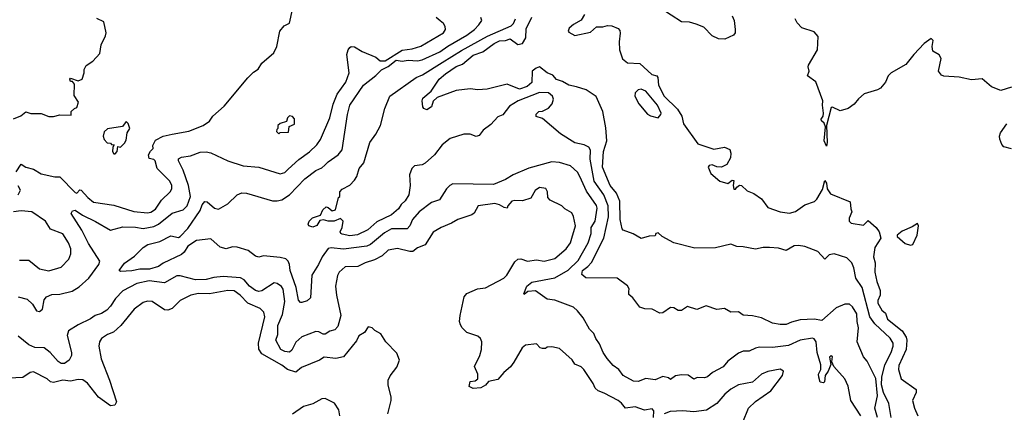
# Model space of a CAD drawing. Extents: x 1793424 to 1900092, y 321114 to 470632.
# Tile 218 of 256: x 1853376 to 1859758, y 417168 to 419709. Entities that reach past the tile are written whole.
import ezdxf

# ---------------------------------------------------------------- set-up
doc = ezdxf.new("R2010")
doc.units = 0

msp = doc.modelspace()

# ---------------------------------------------------------------- linework, layer by layer
at = {"layer": '0CON05XD'}
for points in [[(1853353.8, 418725), (1853385, 418773.3), (1853414.5, 418754.5), (1853465, 418741.9), (1853515, 418712.5), (1853602.6, 418692.6), (1853635, 418691.8), (1853735, 418590.8), (1853745, 418586.2), (1853765, 418607.5), (1853775, 418606.7), (1853817.9, 418557.9), (1853855, 418527.5), (1853985, 418508.6), (1854115, 418468.1), (1854205, 418460), (1854225, 418463.3), (1854255, 418482.9), (1854295, 418540), (1854351.2, 418595), (1854362, 418615), (1854362.5, 418635), (1854348, 418665), (1854265.8, 418745), (1854254.2, 418795), (1854245, 418804.2), (1854215, 418810), (1854211.4, 418835), (1854222.8, 418857.2), (1854241.2, 418875), (1854238, 418895), (1854255, 418930), (1854305, 418955.7), (1854365, 418967.5), (1854472.3, 418987.7), (1854565.9, 419024.1), (1854605, 419052.5), (1854627.5, 419085), (1854701.2, 419148.8), (1854855, 419333.3), (1854891.2, 419368.8), (1854921.7, 419388.3), (1854945, 419427.5), (1855022.5, 419495), (1855042.5, 419535), (1855062.5, 419635), (1855090.7, 419669.3), (1855123.6, 419686.4), (1855143.3, 419775)], [(1857994, 419735), (1858006.2, 419705), (1858013.8, 419645), (1858013.3, 419625), (1858001.7, 419608.3), (1857947.5, 419582.5), (1857905, 419585.6), (1857865, 419605.6), (1857810.7, 419660.7), (1857760.7, 419680.7), (1857716.8, 419693.2), (1857665.7, 419695.7), (1857532.3, 419782.3)], [(1853335, 419066.7), (1853383.8, 419086.2), (1853415, 419112.5), (1853447, 419103), (1853515, 419102.5), (1853565, 419082.5), (1853595, 419082.5), (1853635, 419092.5), (1853708.3, 419091.7), (1853710, 419115), (1853730, 419135), (1853745, 419140), (1853757.5, 419175), (1853728.3, 419218.3), (1853731.7, 419291.7), (1853718.3, 419308.3), (1853705, 419310), (1853700, 419325), (1853705, 419330), (1853755, 419312.5), (1853780, 419325), (1853793.3, 419365), (1853793.6, 419386.4), (1853807, 419413), (1853849.3, 419440.7), (1853895, 419490), (1853903, 419547), (1853932.5, 419605), (1853936.7, 419625), (1853920, 419695), (1853875, 419717.5)], [(1853365.7, 417915.7), (1853425, 417901.2), (1853458.8, 417868.8), (1853484.1, 417824.1), (1853505, 417820), (1853523.9, 417836.1), (1853534.2, 417895), (1853548.8, 417915), (1853585, 417930), (1853635, 417932.2), (1853715, 417951.1), (1853760.5, 417979.5), (1853824.7, 418035.3), (1853889.4, 418125), (1853896, 418146), (1853820.9, 418260.9), (1853777.7, 418347.7), (1853710, 418455), (1853717, 418473), (1853735, 418475.7), (1853783.5, 418443.5), (1853867, 418403), (1853965, 418346.2), (1854045, 418368.6), (1854126.6, 418366.6), (1854175, 418356.9), (1854245, 418370), (1854275, 418386.5), (1854365, 418456.9), (1854435, 418479.4), (1854460.5, 418505), (1854482.7, 418565), (1854470.5, 418635), (1854435.6, 418735), (1854406, 418795), (1854405, 418807.5), (1854425, 418820), (1854482.3, 418827.7), (1854545, 418850.8), (1854585, 418854), (1854615, 418848), (1854725, 418796), (1854825, 418762.5), (1854925, 418754.2), (1855065, 418712), (1855095, 418720.8), (1855115, 418740.8), (1855185, 418804.3), (1855255, 418854.2), (1855301.1, 418898.9), (1855326.1, 418933.9), (1855386.7, 419073.3), (1855407.2, 419162.8), (1855432.5, 419227.5), (1855489.4, 419305), (1855511.1, 419365), (1855495.8, 419484.2), (1855504, 419515), (1855515, 419530), (1855525, 419536.2), (1855545, 419533.8), (1855595, 419502.9), (1855685, 419465.6), (1855713.2, 419443.2), (1855745, 419442.9), (1855855, 419511.5), (1855920, 419520), (1855975, 419536.9), (1856122, 419625), (1856136, 419645), (1856134, 419665), (1856122, 419685), (1856101.7, 419701.7), (1856074.5, 419724.5)], [(1854154.3, 418094.3), (1854102.5, 418082.5), (1854028.3, 418078.3), (1854020, 418085), (1854055, 418132.5), (1854120.5, 418179.5), (1854176.2, 418235), (1854206.7, 418255), (1854285, 418273.1), (1854355, 418310.8), (1854405, 418300), (1854415, 418306.2), (1854465, 418356.7), (1854545.4, 418474.6), (1854558.7, 418511.3), (1854575, 418533.3), (1854590.7, 418530.7), (1854639.3, 418489.3), (1854665, 418483.3), (1854725, 418518), (1854785, 418575.8), (1854815, 418587.5), (1854845, 418587.1), (1855015, 418537.5), (1855045, 418535.7), (1855075, 418543.3), (1855123.9, 418576.1), (1855225, 418678.6), (1855295, 418732.5), (1855335, 418750.8), (1855353.4, 418766.6), (1855375, 418790), (1855440, 418835), (1855465, 418867.5), (1855500, 419095), (1855515.7, 419155), (1855605, 419286), (1855685, 419348.1), (1855720, 419385), (1855763.8, 419406.2), (1855815, 419447.4), (1855855, 419440.9), (1855893, 419447), (1855955, 419442.9), (1855985, 419448.9), (1856098.9, 419501.1), (1856151.5, 419538.5), (1856275, 419608.1), (1856324.2, 419645), (1856351.4, 419675), (1856371.2, 419705), (1856364.1, 419724.1)], [(1858869.5, 417499.5), (1858845, 417527.5), (1858803.2, 417623.2), (1858813.8, 417715), (1858803.8, 417755), (1858802.7, 417805), (1858775, 417850.8), (1858755, 417867.5), (1858725, 417867.1), (1858668.8, 417845), (1858575, 417762.5), (1858525, 417770.8), (1858435, 417765.7), (1858377.7, 417752.3), (1858345, 417736.2), (1858305, 417735.8), (1858255, 417744.2), (1858185, 417779.2), (1858125, 417792.5), (1858066.1, 417796.1), (1858035, 417817.5), (1857985, 417816.7), (1857945, 417838.8), (1857895, 417833.3), (1857825, 417856.7), (1857765, 417832.5), (1857705, 417852.5), (1857665, 417827.5), (1857645, 417827.5), (1857615, 417843.3), (1857595, 417846.7), (1857545, 417812.5), (1857525, 417810), (1857476.4, 417836.4), (1857427, 417837), (1857395, 417847.5), (1857349.3, 417909.3), (1857325, 417930), (1857325, 417950), (1857326.4, 417966.4), (1857316.4, 417986.4), (1857247.5, 418035), (1857045, 418038.8), (1857020.5, 418060.5), (1857024.2, 418085), (1857058.7, 418111.3), (1857081.9, 418138.1), (1857161.9, 418295), (1857192.8, 418432.8), (1857189.6, 418505), (1857161.8, 418575), (1857100.4, 418665), (1857073.6, 418806.4), (1857075.6, 418865), (1857065, 418883.8), (1857035, 418900), (1856975, 418912), (1856881.2, 418971.2), (1856765, 419070), (1856723, 419083), (1856723, 419097), (1856740, 419115), (1856765, 419117.5), (1856803.6, 419136.4), (1856826.7, 419165), (1856836.7, 419195), (1856830, 419215), (1856802.5, 419235), (1856745, 419238.5), (1856606.2, 419185), (1856550.5, 419149.5), (1856506.4, 419093.6), (1856475, 419080), (1856429.3, 419030.7), (1856380, 418995), (1856355, 418960), (1856335, 418952.5), (1856295, 418967.5), (1856255, 418967.5), (1856165, 418940), (1856115, 418898.6), (1856065.4, 418834.6), (1856005, 418780.8), (1855985, 418770), (1855935, 418763.8), (1855918, 418745), (1855902.5, 418705), (1855907.1, 418635), (1855897.1, 418575), (1855875, 418536.7), (1855847.6, 418512.4), (1855831.4, 418485), (1855785.8, 418445), (1855689.8, 418400.2), (1855632.1, 418347.9), (1855565, 418315.6), (1855515, 418310.4), (1855465, 418320.8), (1855456.7, 418325), (1855454, 418335), (1855466.8, 418363.2), (1855472.5, 418405), (1855455, 418422.5), (1855413.9, 418406.1), (1855375, 418405.8), (1855345, 418412.9), (1855321.2, 418408.8), (1855302.7, 418377.3), (1855275, 418365.7), (1855250, 418375), (1855246, 418385), (1855251.2, 418405), (1855274.3, 418425.7), (1855325, 418443.8), (1855341.3, 418478.7), (1855362, 418498), (1855375, 418494.2), (1855401.2, 418471.2), (1855422.5, 418477.5), (1855442.5, 418557.5), (1855450, 418565), (1855450, 418595), (1855465, 418612.5), (1855515, 418637.5), (1855545, 418670), (1855560, 418695), (1855576.2, 418745), (1855606.8, 418783.2), (1855646, 418915), (1855685, 418967.5), (1855713.8, 419025), (1855742, 419135), (1855775.5, 419214.5), (1855945.5, 419334.5), (1855986.9, 419353.1), (1856115, 419432.7), (1856239.6, 419510.4), (1856408.1, 419601.9), (1856560.8, 419669.2), (1856576.2, 419683.8), (1856590, 419715)], [(1859025.7, 417135), (1859010, 417225), (1858975.5, 417295), (1858962.8, 417345), (1858964.8, 417395), (1858984, 417475), (1859025, 417554), (1859038.5, 417595), (1859037.7, 417615), (1859018.3, 417648.3), (1858919.6, 417739.6), (1858885.4, 417785), (1858836.3, 417976.3), (1858796.4, 418036.4), (1858783.1, 418103.1), (1858769.2, 418135), (1858737.4, 418167.4), (1858655, 418193.3), (1858622.1, 418187.9), (1858595, 418160), (1858548.5, 418208.5), (1858465, 418240), (1858425, 418248.1), (1858395.6, 418244.4), (1858345, 418214.3), (1858295, 418231.2), (1858235, 418234.3), (1858195, 418234.4), (1858144.2, 418224.2), (1858065, 418239.2), (1858025, 418240), (1857985, 418255.5), (1857885, 418233.1), (1857751.2, 418231.2), (1857615, 418263.8), (1857540, 418305), (1857515, 418330), (1857500, 418325), (1857495, 418310), (1857455, 418307.5), (1857405, 418292.5), (1857353.3, 418323.3), (1857286.4, 418346.4), (1857280, 418355), (1857268.1, 418415), (1857266.4, 418535), (1857245.3, 418585.3), (1857203.6, 418635), (1857152.7, 418755), (1857158.9, 418855), (1857182.5, 418925), (1857175, 419010), (1857156.2, 419115), (1857111.7, 419211.7), (1857047.5, 419255), (1856985.6, 419275.6), (1856934.6, 419284.6), (1856895, 419310), (1856855, 419323.1), (1856831.2, 419351.2), (1856795, 419365.4), (1856745, 419403.8), (1856723.6, 419396.4), (1856698.2, 419375), (1856695, 419303.3), (1856665, 419277.1), (1856615, 419260), (1856535, 419291.2), (1856405, 419258.5), (1856345, 419254.2), (1856295, 419261.2), (1856205, 419250), (1856082.5, 419205), (1856055, 419182.5), (1856045.9, 419144.1), (1856015, 419126.7), (1855995, 419133.3), (1855988.8, 419145), (1855984, 419185), (1855989.2, 419200.8), (1856043.7, 419246.3), (1856095.7, 419325), (1856135, 419359.5), (1856204.7, 419405.3), (1856245, 419421.8), (1856315, 419480.6), (1856377.9, 419502.1), (1856451.2, 419555), (1856485, 419571.4), (1856525, 419574.5), (1856555, 419585.6), (1856605, 419547.7), (1856635.3, 419554.7), (1856657.4, 419592.6), (1856659.6, 419650.4), (1856695.6, 419725)], [(1857036.1, 419743.9), (1857014.2, 419705.8), (1856965, 419678.8), (1856936.7, 419655), (1856930, 419635), (1856935, 419627.5), (1856975, 419607.5), (1857075, 419628), (1857115, 419662.1), (1857156.5, 419663.5), (1857185, 419671.5), (1857215, 419668.5), (1857255, 419652), (1857265, 419640), (1857268.8, 419621.2), (1857261.2, 419565), (1857264, 419515), (1857282.5, 419455), (1857315, 419430), (1857395, 419426), (1857474.2, 419354.2), (1857505.2, 419345.2), (1857511.1, 419335), (1857515.4, 419285), (1857553.8, 419213.8), (1857640.4, 419130.4), (1857668.7, 419085), (1857678.2, 419035), (1857770.6, 418905), (1857875, 418871.9), (1857943.9, 418883.9), (1857978.8, 418868.8), (1857985.8, 418845), (1857982.5, 418815), (1857958.6, 418771.4), (1857925, 418754), (1857895, 418756.2), (1857865, 418768.8), (1857845, 418766.2), (1857837.5, 418755), (1857855, 418713.8), (1857914.1, 418664.1), (1857965, 418648.8), (1857995, 418670), (1858005, 418667.5), (1858000, 418635), (1858005, 418612.5), (1858015, 418612.5), (1858023.8, 418626.2), (1858042.5, 418637.5), (1858055, 418636), (1858091.2, 418601.2), (1858135, 418583.8), (1858185, 418548.8), (1858225, 418493.3), (1858305, 418464.4), (1858365, 418457.5), (1858405, 418468), (1858465, 418510), (1858527.6, 418532.4), (1858542.6, 418547.4), (1858579.5, 418610.5), (1858595, 418667.5), (1858605, 418650), (1858610, 418615), (1858632.3, 418582.3), (1858759.3, 418529.3), (1858762.5, 418485), (1858770, 418465), (1858752.5, 418425), (1858752.5, 418405), (1858765, 418392.5), (1858845, 418380), (1858875, 418410), (1858927.5, 418365), (1858947.5, 418335), (1858957.5, 418295), (1858919.2, 418235), (1858910, 418175), (1858920.6, 418135), (1858917.8, 418075), (1858930.8, 418015), (1858952.7, 417957.3), (1858952.5, 417925), (1858938.3, 417891.7), (1858937.8, 417875), (1858965, 417830), (1858988.8, 417808.8), (1859001.2, 417771.2), (1859095.7, 417695), (1859121.1, 417655), (1859127.1, 417635), (1859121.1, 417575), (1859075, 417470), (1859071.4, 417445), (1859090, 417385), (1859186.2, 417315), (1859186.7, 417295), (1859163.8, 417245), (1859176.2, 417195), (1859196.7, 417145)], [(1859005.8, 419345), (1858988, 419305), (1858954.5, 419265.5), (1858935, 419254.3), (1858850, 419230), (1858812.1, 419197.9), (1858785, 419162.5), (1858745, 419134), (1858695, 419118.8), (1858645, 419142.5), (1858635, 419140), (1858606, 419025), (1858610, 418915), (1858605, 418890), (1858591.2, 418925), (1858600, 419015), (1858589.4, 419039.4), (1858572, 419055), (1858570.8, 419065), (1858583.1, 419085), (1858585.7, 419104.3), (1858578.8, 419155), (1858582, 419185), (1858536.1, 419306.1), (1858482.5, 419345), (1858494.2, 419375), (1858485.7, 419405), (1858488.9, 419415), (1858547.5, 419515), (1858550.6, 419600.6), (1858525, 419630.8), (1858446.6, 419656.6), (1858415, 419688), (1858403.1, 419715)], [(1859805, 419272.5), (1859735, 419250), (1859675.8, 419275), (1859615.6, 419325.6), (1859545, 419319.5), (1859465, 419337.8), (1859365, 419344.3), (1859350, 419350), (1859332.5, 419375), (1859349.1, 419459.1), (1859335, 419480.8), (1859293.8, 419505), (1859290, 419535), (1859296.2, 419575), (1859285, 419587.5), (1859238.8, 419555), (1859171.4, 419485), (1859120.2, 419419.8), (1859023.8, 419365), (1859005.8, 419345)], [(1857515, 419073.3), (1857532.5, 419095), (1857533.3, 419105), (1857509.2, 419155), (1857435, 419245.8), (1857405, 419259.2), (1857384.4, 419255.6), (1857366, 419235), (1857364, 419215), (1857388, 419165), (1857445, 419098), (1857465, 419086), (1857515, 419073.3)], [(1855055, 418970), (1855065, 418980), (1855118.3, 418981.7), (1855121.7, 419018.3), (1855157, 419033), (1855156.4, 419066.4), (1855145, 419082.5), (1855125, 419087.5), (1855112.5, 419075), (1855105, 419050), (1855063, 419037), (1855050, 419025), (1855050, 419005), (1855041.7, 418998.3), (1855040, 418985), (1855055, 418970)], [(1853995, 418840), (1854007.5, 418855), (1854011.7, 418888.3), (1854030, 418885), (1854055, 418910), (1854065, 418930), (1854073, 418977), (1854090, 419005), (1854078.3, 419038.3), (1854065, 419050), (1854041.7, 419018.3), (1853945, 419002.5), (1853922.5, 418982.5), (1853917.5, 418955), (1853923, 418933), (1853941.7, 418911.7), (1853965, 418910), (1853971.7, 418901.7), (1853988.3, 418898.3), (1853980, 418885), (1853977.5, 418855), (1853985, 418840), (1853995, 418840)], [(1859805, 418872.5), (1859755, 418886), (1859741.1, 418901.1), (1859729.2, 418935), (1859726, 418955), (1859732.7, 418977.3), (1859773.8, 419035)], [(1858828, 417145), (1858762.5, 417245), (1858747, 417337), (1858723.3, 417385), (1858652.5, 417465), (1858640, 417495), (1858645, 417530), (1858635, 417533.3), (1858624.2, 417525), (1858633.3, 417476.7), (1858616.1, 417433.9), (1858596.7, 417405), (1858592.5, 417365), (1858585, 417357.5), (1858565, 417363.3), (1858556, 417395), (1858554.6, 417415), (1858569.5, 417445), (1858569.2, 417475), (1858544.8, 417555), (1858539.1, 417625), (1858525, 417644.2), (1858515, 417648.1), (1858435, 417635.6), (1858359.3, 417600.7), (1858255, 417588), (1858171.2, 417588.8), (1858145, 417583.8), (1858105, 417563.8), (1858065, 417563.8), (1858035, 417550.8), (1857965, 417498.8), (1857935, 417462), (1857867.5, 417425), (1857833.6, 417396.4), (1857815, 417390), (1857767, 417393), (1857745, 417383.3), (1857708, 417408), (1857665, 417410), (1857626.4, 417403.6), (1857595, 417380), (1857581.7, 417391.7), (1857545, 417400), (1857495, 417377.5), (1857435, 417386), (1857383.6, 417366.4), (1857355, 417368.8), (1857286.7, 417405), (1857260, 417445), (1857221.7, 417471.7), (1857183.8, 417515), (1857157.5, 417555), (1857135, 417610), (1857109.4, 417645), (1857098.2, 417678.2), (1857070, 417705), (1857028.9, 417778.9), (1856992.5, 417825), (1856965, 417847.5), (1856845, 417892.9), (1856795, 417901.2), (1856720, 417955), (1856670.3, 417949.7), (1856645, 417930), (1856642.5, 417935), (1856662.9, 417985), (1856695, 418010.5), (1856845, 418037.8), (1856931.1, 418088.9), (1856995, 418150.6), (1857060, 418265), (1857080.4, 418325), (1857079.6, 418365), (1857106.2, 418405), (1857119.5, 418489.5), (1857115, 418505.8), (1857048.8, 418598.8), (1857006.9, 418695), (1856992.1, 418722.1), (1856945, 418762.5), (1856874.3, 418784.3), (1856825, 418789.2), (1856675, 418747.1), (1856575, 418704.2), (1856525, 418674.3), (1856446.8, 418643.2), (1856183.9, 418646.1), (1856163.6, 418636.4), (1856142.5, 418615), (1856096.8, 418543.2), (1856045, 418526), (1855965, 418465.6), (1855922.5, 418415), (1855905.5, 418374.5), (1855886.7, 418355), (1855785, 418354.6), (1855740, 418330), (1855650, 418255), (1855625, 418242.2), (1855475, 418223.6), (1855395, 418232.5), (1855375, 418228), (1855335.6, 418175), (1855313.3, 418125), (1855270, 418055), (1855260.8, 417909.2), (1855239.7, 417890.3), (1855205, 417878.8), (1855195, 417878.8), (1855183.3, 417893.3), (1855167.3, 417975), (1855129.5, 418085), (1855124.3, 418125), (1855115, 418146.2), (1855100.5, 418160.5), (1855065, 418170), (1854955, 418181.2), (1854925, 418172), (1854905, 418178.8), (1854856.7, 418215), (1854785, 418236), (1854755, 418238), (1854715, 418226.7), (1854675, 418236.2), (1854615, 418291.2), (1854520.9, 418279.1), (1854465, 418243.3), (1854442, 418205), (1854425, 418189.2), (1854306.5, 418133.5), (1854275, 418111.4), (1854216.6, 418093.4), (1854154.3, 418094.3)], [(1853365, 418576.2), (1853380.8, 418605), (1853365, 418633.8)], [(1857484.3, 417134.3), (1857486.9, 417176.9), (1857475, 417191.2), (1857425, 417181.2), (1857365, 417204), (1857303.6, 417193.6), (1857277.7, 417227.7), (1857255, 417243.3), (1857165, 417292), (1857125, 417306.2), (1857106, 417325), (1857093.3, 417355), (1857032.5, 417445), (1857015, 417462.5), (1856975, 417480), (1856956.4, 417506.4), (1856875, 417580), (1856825, 417592.5), (1856795, 417590), (1856785, 417580), (1856765, 417580), (1856750, 417585), (1856725, 417610), (1856655, 417603.3), (1856632.5, 417585), (1856578, 417492), (1856558, 417462), (1856513.3, 417425), (1856475, 417380), (1856415, 417366.7), (1856395, 417342.5), (1856365, 417326.7), (1856315, 417322.5), (1856290, 417335), (1856295, 417366.7), (1856328.5, 417371.5), (1856345.5, 417384.5), (1856344.6, 417414.6), (1856324.2, 417465), (1856358, 417535), (1856368.8, 417575), (1856371.2, 417625), (1856363.3, 417645), (1856345, 417661.2), (1856273.6, 417683.6), (1856243.6, 417713.6), (1856232.5, 417735), (1856227.5, 417755), (1856230, 417795), (1856256.7, 417915), (1856275, 417936.7), (1856343.6, 417966.4), (1856395, 417973.8), (1856514.1, 418035.9), (1856534.1, 418055.9), (1856585, 418142.5), (1856605, 418160), (1856625, 418161.2), (1856666.4, 418146.4), (1856725, 418154), (1856775, 418147.1), (1856845, 418164.2), (1856918, 418225), (1856945.7, 418265), (1856954.2, 418295), (1856978, 418375), (1856966.1, 418436.1), (1856955, 418460), (1856910, 418485), (1856890, 418505), (1856815, 418540), (1856798.3, 418558.3), (1856797.5, 418595), (1856786.4, 418616.4), (1856745, 418622.5), (1856717, 418603), (1856690, 418555), (1856635, 418537.5), (1856585, 418538.8), (1856566.4, 418533.6), (1856540, 418505), (1856535, 418490), (1856515, 418492.5), (1856485, 418510), (1856455, 418518.8), (1856347.5, 418505), (1856322.3, 418457.7), (1856307.5, 418445), (1856215, 418415.8), (1856175, 418391.2), (1856107.5, 418365), (1856055, 418333.3), (1856005, 418252.5), (1855955, 418233.3), (1855925, 418208.8), (1855905, 418208), (1855825, 418227.5), (1855765, 418217.5), (1855725, 418180.8), (1855675.5, 418154.5), (1855615, 418135.6), (1855567.9, 418112.1), (1855485, 418108.8), (1855446, 418074), (1855435.9, 418054.1), (1855422.9, 417985), (1855428.6, 417925), (1855457.1, 417795), (1855437, 417723), (1855418.3, 417701.7), (1855385, 417692.7), (1855355, 417674.4), (1855343.1, 417673.1), (1855315, 417688.8), (1855295, 417691.2), (1855205, 417655.8), (1855165, 417620.8), (1855139.6, 417570.4), (1855125, 417557.1), (1855095, 417561.2), (1855068.6, 417575), (1855035.4, 417635), (1855048.4, 417671.6), (1855049.3, 417730.7), (1855078.6, 417801.4), (1855093.6, 417885), (1855084.3, 417965), (1855072.6, 417982.6), (1855045, 418002), (1855025, 418006.2), (1854945, 417954.2), (1854925, 417949.2), (1854905, 417955.7), (1854865, 417983.8), (1854830.5, 418025), (1854807.3, 418037.3), (1854695, 418046.9), (1854635, 418040), (1854585, 418027.1), (1854515, 418025.6), (1854415, 418050.8), (1854395, 418050.8), (1854315, 418006.9), (1854215, 418019.6), (1854135, 418001.4), (1854045, 417954.4), (1853995.6, 417905), (1853964.6, 417855.4), (1853940.6, 417829.4), (1853905, 417807.8), (1853864.2, 417795), (1853835, 417773.3), (1853754, 417735), (1853692, 417695), (1853682.5, 417665), (1853711.2, 417555), (1853711.2, 417535), (1853695.7, 417504.3), (1853665, 417484.2), (1853645, 417484.3), (1853625.7, 417495.7), (1853574.2, 417555), (1853535, 417584.2), (1853473, 417587), (1853434.4, 417604.4), (1853365, 417661.2)], [(1853375, 418153.3), (1853435, 418152.5), (1853505, 418096.7), (1853565, 418083.8), (1853643.6, 418106.4), (1853695, 418160), (1853706.4, 418193.6), (1853706.2, 418225), (1853691.2, 418265), (1853655, 418323.3), (1853575, 418353.3), (1853543.3, 418405), (1853455, 418465.6), (1853385, 418471.9), (1853335, 418465.8)], [(1859149.3, 418249.3), (1859165, 418253.8), (1859193.8, 418315), (1859202.5, 418375), (1859195, 418390), (1859161.7, 418368.3), (1859095, 418341.2), (1859062.5, 418315), (1859062.5, 418305), (1859115, 418260), (1859149.3, 418249.3)], [(1855761.7, 417158.3), (1855783.8, 417245), (1855783.8, 417265), (1855763.3, 417345), (1855763.3, 417375), (1855777, 417403), (1855820.7, 417459.3), (1855836.7, 417505), (1855820.7, 417550.7), (1855750, 417625), (1855717.5, 417675), (1855677, 417697), (1855660, 417715), (1855635, 417720), (1855610, 417685), (1855575, 417662.5), (1855558.8, 417631.2), (1855473.6, 417526.4), (1855425, 417516.2), (1855350, 417525), (1855320, 417505), (1855202.5, 417457.5), (1855165, 417427.5), (1855112, 417445), (1855075, 417472.2), (1854945.4, 417545.4), (1854925, 417577.5), (1854924.4, 417615), (1854964.2, 417785), (1854958, 417815), (1854935, 417839.2), (1854854.1, 417874.1), (1854805, 417925.6), (1854765, 417953.3), (1854725, 417956.5), (1854605, 417933.8), (1854533.8, 417936.2), (1854485, 417926.7), (1854415, 417891.2), (1854365, 417840), (1854335, 417828.6), (1854315, 417831.4), (1854235, 417884), (1854205, 417888), (1854175, 417877.5), (1854116.7, 417835), (1854031.2, 417728.8), (1853984.1, 417685.9), (1853945, 417671.2), (1853906.7, 417645), (1853893.8, 417625), (1853889.2, 417595), (1853903, 417513), (1853957.5, 417375), (1854003.3, 417235), (1853992.5, 417215), (1853965, 417208.8), (1853886.2, 417265), (1853815, 417355.8), (1853785, 417377.1), (1853755, 417379.4), (1853705, 417370), (1853655, 417375.7), (1853595, 417360), (1853575.8, 417365.8), (1853553.6, 417383.6), (1853465, 417430), (1853443.9, 417426.1), (1853395, 417393.8), (1853305, 417388)], [(1858935.4, 417135), (1858918.9, 417195), (1858935.2, 417274.8), (1858925.7, 417385.7), (1858869.5, 417499.5)], [(1858062.5, 417105), (1858100.8, 417195), (1858145, 417238), (1858245, 417306.2), (1858320, 417405), (1858327.5, 417435), (1858306.1, 417446.1), (1858225, 417432), (1858185, 417413.8), (1858125, 417363.8), (1858035, 417346.2), (1857985, 417318), (1857946, 417285), (1857895.6, 417224.4), (1857827.4, 417182.6), (1857745, 417170), (1857675, 417178.1), (1857592.7, 417172.7), (1857552.4, 417157.6)], [(1855451.2, 417145), (1855443.6, 417183.6), (1855415.9, 417225.9), (1855355, 417257.5), (1855335, 417254.2), (1855275, 417222.5), (1855215, 417205.8), (1855145, 417156.7)]]:
    msp.add_lwpolyline(points, dxfattribs=at)

doc.saveas('drawing.dxf')
